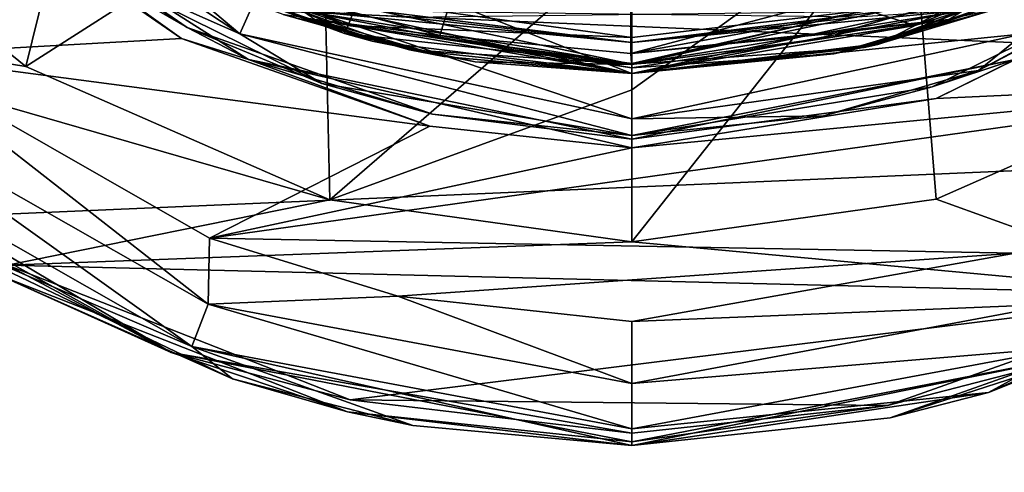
# Model space of a CAD drawing. Extents: x -252 to 252, y -10 to 1339.
# Tile 13 of 256: x -4.94 to 3, y 59.78 to 63.43. Entities that reach past the tile are written whole.
import ezdxf

# ---------------------------------------------------------------- set-up
doc = ezdxf.new("R2010")
doc.units = 0
doc.header["$LTSCALE"] = 52.148148
for name, color, linetype in [('109', 7, 'CONTINUOUS'), ('196', 7, 'CONTINUOUS'), ('197', 7, 'CONTINUOUS'), ('198', 7, 'CONTINUOUS'), ('199', 7, 'CONTINUOUS'), ('217', 7, 'CONTINUOUS'), ('218', 7, 'CONTINUOUS'), ('219', 7, 'CONTINUOUS'), ('220', 7, 'CONTINUOUS'), ('2788', 7, 'CONTINUOUS'), ('2789', 7, 'CONTINUOUS'), ('2790', 7, 'CONTINUOUS'), ('2791', 7, 'CONTINUOUS'), ('2793', 7, 'CONTINUOUS'), ('2794', 7, 'CONTINUOUS'), ('2808', 7, 'CONTINUOUS'), ('2809', 7, 'CONTINUOUS'), ('2810', 7, 'CONTINUOUS'), ('2811', 7, 'CONTINUOUS'), ('3663', 7, 'CONTINUOUS'), ('3664', 7, 'CONTINUOUS'), ('3669', 7, 'CONTINUOUS'), ('3670', 7, 'CONTINUOUS'), ('3672', 7, 'CONTINUOUS'), ('3673', 7, 'CONTINUOUS'), ('3768', 7, 'CONTINUOUS'), ('3770', 7, 'CONTINUOUS'), ('3771', 7, 'CONTINUOUS'), ('3772', 7, 'CONTINUOUS'), ('3786', 7, 'CONTINUOUS'), ('3791', 7, 'CONTINUOUS'), ('3800', 7, 'CONTINUOUS'), ('3801', 7, 'CONTINUOUS')]:
    doc.layers.add(name, color=color, linetype=linetype)

msp = doc.modelspace()

# ---------------------------------------------------------------- linework, layer by layer
at = {"layer": '109', "color": 7, "linetype": 'CONTINUOUS'}
for points in [[(-60, 65.9656, 8.8992), (-60, 59.5, 11), (90.15, 65.9656, 8.8992), (-60, 65.9656, 8.8992)], [(-60, 65.9656, -8.8992), (90.15, 65.9656, -8.8992), (90.15, 59.5, -11), (-60, 65.9656, -8.8992)], [(-60, 59.5, -11), (-60, 65.9656, -8.8992), (90.15, 59.5, -11), (-60, 59.5, -11)], [(-60, 59.5, 11), (90.15, 59.5, 11), (90.15, 65.9656, 8.8992), (-60, 59.5, 11)]]:
    msp.add_3dface(points, dxfattribs=at)
at = {"layer": '196', "color": 7, "linetype": 'CONTINUOUS'}
msp.add_3dface([(0, 63.25, 13.5), (-1.8182, 63.4525, 13.5), (2.0317, 63.503, 13.5), (0, 63.25, 13.5)], dxfattribs=at)
at = {"layer": '197', "color": 7, "linetype": 'CONTINUOUS'}
for points in [[(2.0066, 63.2399, 13.75), (3.5893, 63.7791, 13.75), (2.934, 63.5168, 14.3454), (2.0066, 63.2399, 13.75)], [(1.6303, 63.158, 14.3343), (2.0066, 63.2399, 13.75), (2.934, 63.5168, 14.3454), (1.6303, 63.158, 14.3343)], [(0, 63, 14.3292), (2.0066, 63.2399, 13.75), (1.6303, 63.158, 14.3343), (0, 63, 14.3292)], [(0, 63, 13.75), (2.0066, 63.2399, 13.75), (0, 63, 14.3292), (0, 63, 13.75)]]:
    msp.add_3dface(points, dxfattribs=at)
at = {"layer": '198', "color": 7, "linetype": 'CONTINUOUS'}
for points in [[(-3.3703, 63.6851, 13.75), (-1.7914, 63.191, 13.75), (-2.8114, 63.474, 14.3441), (-3.3703, 63.6851, 13.75)], [(-2.8114, 63.474, 14.3441), (-1.7914, 63.191, 13.75), (-1.5158, 63.1365, 14.3336), (-2.8114, 63.474, 14.3441)], [(-1.7914, 63.191, 13.75), (0, 63, 13.75), (-1.5158, 63.1365, 14.3336), (-1.7914, 63.191, 13.75)], [(0, 63, 13.75), (0, 63, 14.3292), (-1.5158, 63.1365, 14.3336), (0, 63, 13.75)]]:
    msp.add_3dface(points, dxfattribs=at)
at = {"layer": '199', "color": 7, "linetype": 'CONTINUOUS'}
for points in [[(-1.5486, 63.3043, 14.5668), (-0.0084, 68.2514, 16.2363), (-2.8826, 63.6658, 14.5777), (-1.5486, 63.3043, 14.5668)], [(-0.009, 63.1596, 14.5623), (-0.0084, 68.2514, 16.2363), (-1.5486, 63.3043, 14.5668), (-0.009, 63.1596, 14.5623)], [(-0.009, 63.1596, 14.5623), (4.2914, 64.3019, 14.5956), (-0.0084, 68.2514, 16.2363), (-0.009, 63.1596, 14.5623)], [(2.9949, 63.7065, 14.5788), (4.2914, 64.3019, 14.5956), (-0.009, 63.1596, 14.5623), (2.9949, 63.7065, 14.5788)], [(1.6646, 63.327, 14.5676), (2.9949, 63.7065, 14.5788), (-0.009, 63.1596, 14.5623), (1.6646, 63.327, 14.5676)], [(0, 63.1595, 14.5623), (1.6646, 63.327, 14.5676), (-0.009, 63.1596, 14.5623), (0, 63.1595, 14.5623)]]:
    msp.add_3dface(points, dxfattribs=at)
at = {"layer": '217', "color": 7, "linetype": 'CONTINUOUS'}
for points in [[(-1.7914, 63.191, 13.75), (-3.3703, 63.6851, 13.75), (-2.6849, 63.5088, 13.5732), (-1.7914, 63.191, 13.75)], [(-1.8182, 63.4525, 13.5), (0, 63.25, 13.5), (-2.6849, 63.5088, 13.5732), (-1.8182, 63.4525, 13.5)], [(0, 63.25, 13.5), (0, 63.0732, 13.5732), (-2.6849, 63.5088, 13.5732), (0, 63.25, 13.5)], [(0, 63.0732, 13.5732), (-1.7914, 63.191, 13.75), (-2.6849, 63.5088, 13.5732), (0, 63.0732, 13.5732)], [(0, 63, 13.75), (-1.7914, 63.191, 13.75), (0, 63.0732, 13.5732), (0, 63, 13.75)]]:
    msp.add_3dface(points, dxfattribs=at)
at = {"layer": '218', "color": 7, "linetype": 'CONTINUOUS'}
for points in [[(3.5893, 63.7791, 13.75), (2.0066, 63.2399, 13.75), (2.6852, 63.5089, 13.5732), (3.5893, 63.7791, 13.75)], [(0, 63.0732, 13.5732), (2.0317, 63.503, 13.5), (2.6852, 63.5089, 13.5732), (0, 63.0732, 13.5732)], [(2.0066, 63.2399, 13.75), (0, 63, 13.75), (2.6852, 63.5089, 13.5732), (2.0066, 63.2399, 13.75)], [(0, 63, 13.75), (0, 63.0732, 13.5732), (2.6852, 63.5089, 13.5732), (0, 63, 13.75)], [(0, 63.25, 13.5), (2.0317, 63.503, 13.5), (0, 63.0732, 13.5732), (0, 63.25, 13.5)]]:
    msp.add_3dface(points, dxfattribs=at)
at = {"layer": '219', "color": 7, "linetype": 'CONTINUOUS'}
for points in [[(-1.5486, 63.3043, 14.5668), (-2.8826, 63.6658, 14.5777), (-2.5531, 63.4349, 14.4816), (-1.5486, 63.3043, 14.5668)], [(-2.8114, 63.474, 14.3441), (-1.5158, 63.1365, 14.3336), (-2.5531, 63.4349, 14.4816), (-2.8114, 63.474, 14.3441)], [(0, 63.0437, 14.4704), (-1.5486, 63.3043, 14.5668), (-2.5531, 63.4349, 14.4816), (0, 63.0437, 14.4704)], [(-1.5158, 63.1365, 14.3336), (0, 63, 14.3292), (-2.5531, 63.4349, 14.4816), (-1.5158, 63.1365, 14.3336)], [(0, 63, 14.3292), (0, 63.0437, 14.4704), (-2.5531, 63.4349, 14.4816), (0, 63, 14.3292)], [(-0.009, 63.1596, 14.5623), (-1.5486, 63.3043, 14.5668), (0, 63.0437, 14.4704), (-0.009, 63.1596, 14.5623)], [(0, 63.1595, 14.5623), (-0.009, 63.1596, 14.5623), (0, 63.0437, 14.4704), (0, 63.1595, 14.5623)]]:
    msp.add_3dface(points, dxfattribs=at)
at = {"layer": '220', "color": 7, "linetype": 'CONTINUOUS'}
for points in [[(2.9949, 63.7065, 14.5788), (1.6646, 63.327, 14.5676), (2.5532, 63.4349, 14.4816), (2.9949, 63.7065, 14.5788)], [(1.6303, 63.158, 14.3343), (2.934, 63.5168, 14.3454), (2.5532, 63.4349, 14.4816), (1.6303, 63.158, 14.3343)], [(1.6646, 63.327, 14.5676), (0, 63.1595, 14.5623), (2.5532, 63.4349, 14.4816), (1.6646, 63.327, 14.5676)], [(0, 63.1595, 14.5623), (0, 63.0437, 14.4704), (2.5532, 63.4349, 14.4816), (0, 63.1595, 14.5623)], [(0, 63.0437, 14.4704), (1.6303, 63.158, 14.3343), (2.5532, 63.4349, 14.4816), (0, 63.0437, 14.4704)], [(0, 63, 14.3292), (1.6303, 63.158, 14.3343), (0, 63.0437, 14.4704), (0, 63, 14.3292)]]:
    msp.add_3dface(points, dxfattribs=at)
at = {"layer": '2788', "color": 7, "linetype": 'CONTINUOUS'}
for points in [[(-4.8868, 63.0564, -68.5), (-7.8221, 63.5353, -68.5), (-7.3016, 65.0107, -68.5), (-4.8868, 63.0564, -68.5)], [(-5.035, 61.4541, -68.5), (-7.8221, 63.5353, -68.5), (-2.4352, 61.9808, -68.5), (-5.035, 61.4541, -68.5)], [(-2.4352, 61.9808, -68.5), (-7.8221, 63.5353, -68.5), (-4.8868, 63.0564, -68.5), (-2.4352, 61.9808, -68.5)], [(4.893, 63.0602, -68.5), (4.5872, 61.2164, -68.5), (2.4537, 61.986, -68.5), (4.893, 63.0602, -68.5)], [(0, 61.6417, -68.5), (-5.035, 61.4541, -68.5), (-2.4352, 61.9808, -68.5), (0, 61.6417, -68.5)], [(2.4537, 61.986, -68.5), (4.5872, 61.2164, -68.5), (0, 61.6417, -68.5), (2.4537, 61.986, -68.5)], [(4.5872, 61.2164, -68.5), (-5.035, 61.4541, -68.5), (0, 61.6417, -68.5), (4.5872, 61.2164, -68.5)], [(-5.035, 61.4541, -68.5), (4.5872, 61.2164, -68.5), (-2.2707, 60.3687, -68.5), (-5.035, 61.4541, -68.5)], [(4.5872, 61.2164, -68.5), (2.0631, 60.3215, -68.5), (-2.2707, 60.3687, -68.5), (4.5872, 61.2164, -68.5)], [(2.0631, 60.3215, -68.5), (0, 60.1, -68.5), (-2.2707, 60.3687, -68.5), (2.0631, 60.3215, -68.5)]]:
    msp.add_3dface(points, dxfattribs=at)
at = {"layer": '2789', "color": 7, "linetype": 'CONTINUOUS'}
for points in [[(-5.9493, 64.8784, -15.5), (-5.9903, 63.149, -15.5), (-3.6305, 63.2806, -15.5), (-5.9493, 64.8784, -15.5)], [(2.4556, 62.7966, -15.5), (5.7176, 62.9482, -15.5), (4.7117, 63.9101, -15.5), (2.4556, 62.7966, -15.5)], [(-3.6305, 63.2806, -15.5), (-5.9903, 63.149, -15.5), (-1.6275, 62.5737, -15.5), (-3.6305, 63.2806, -15.5)], [(-5.9903, 63.149, -15.5), (-3.4067, 61.6707, -15.5), (-1.6275, 62.5737, -15.5), (-5.9903, 63.149, -15.5)], [(-3.4067, 61.6707, -15.5), (5.7176, 62.9482, -15.5), (0, 62.4, -15.5), (-3.4067, 61.6707, -15.5)], [(3.0927, 61.5514, -15.5), (5.7176, 62.9482, -15.5), (-3.4067, 61.6707, -15.5), (3.0927, 61.5514, -15.5)], [(0, 62.4, -15.5), (5.7176, 62.9482, -15.5), (2.4556, 62.7966, -15.5), (0, 62.4, -15.5)], [(-1.6275, 62.5737, -15.5), (-3.4067, 61.6707, -15.5), (0, 62.4, -15.5), (-1.6275, 62.5737, -15.5)], [(-1.8876, 61.2036, -15.5), (3.0927, 61.5514, -15.5), (-3.4067, 61.6707, -15.5), (-1.8876, 61.2036, -15.5)], [(0, 61, -15.5), (3.0927, 61.5514, -15.5), (-1.8876, 61.2036, -15.5), (0, 61, -15.5)]]:
    msp.add_3dface(points, dxfattribs=at)
at = {"layer": '2790', "color": 7, "linetype": 'CONTINUOUS'}
for points in [[(2.8774, 60.4276, -16.5), (4.6316, 61.1263, -68.4), (5.3405, 61.5114, -16.5), (2.8774, 60.4276, -16.5)], [(2.0841, 60.2232, -68.4), (4.6316, 61.1263, -68.4), (2.8774, 60.4276, -16.5), (2.0841, 60.2232, -68.4)], [(0, 60, -16.5), (2.0841, 60.2232, -68.4), (2.8774, 60.4276, -16.5), (0, 60, -16.5)], [(0, 60, -68.4), (2.0841, 60.2232, -68.4), (0, 60, -16.5), (0, 60, -68.4)]]:
    msp.add_3dface(points, dxfattribs=at)
at = {"layer": '2791', "color": 7, "linetype": 'CONTINUOUS'}
for points in [[(-5.6553, 61.7026, -16.5), (-5.0875, 61.3668, -68.4), (-3.2188, 60.5364, -16.5), (-5.6553, 61.7026, -16.5)], [(-5.0875, 61.3668, -68.4), (-2.2938, 60.2707, -68.4), (-3.2188, 60.5364, -16.5), (-5.0875, 61.3668, -68.4)], [(-3.2188, 60.5364, -16.5), (-2.2938, 60.2707, -68.4), (-1.7669, 60.1602, -16.5), (-3.2188, 60.5364, -16.5)], [(-2.2938, 60.2707, -68.4), (0, 60, -68.4), (-1.7669, 60.1602, -16.5), (-2.2938, 60.2707, -68.4)], [(0, 60, -68.4), (0, 60, -16.5), (-1.7669, 60.1602, -16.5), (0, 60, -68.4)]]:
    msp.add_3dface(points, dxfattribs=at)
at = {"layer": '2793', "color": 7, "linetype": 'CONTINUOUS'}
for points in [[(2.797, 63.0246, -63.5), (4.6555, 63.9936, -15.6), (4.8713, 64.1422, -63.5), (2.797, 63.0246, -63.5)], [(2.4226, 62.8921, -15.6), (4.6555, 63.9936, -15.6), (2.797, 63.0246, -63.5), (2.4226, 62.8921, -15.6)], [(1.5466, 62.6588, -63.5), (2.4226, 62.8921, -15.6), (2.797, 63.0246, -63.5), (1.5466, 62.6588, -63.5)], [(0, 62.5, -15.6), (2.4226, 62.8921, -15.6), (0, 62.5, -63.5), (0, 62.5, -15.6)], [(0, 62.5, -63.5), (2.4226, 62.8921, -15.6), (1.5466, 62.6588, -63.5), (0, 62.5, -63.5)]]:
    msp.add_3dface(points, dxfattribs=at)
at = {"layer": '2794', "color": 7, "linetype": 'CONTINUOUS'}
for points in [[(-5.8864, 64.9553, -15.6), (-3.5855, 63.3705, -15.6), (-4.6058, 63.9605, -63.5), (-5.8864, 64.9553, -15.6)], [(-4.6058, 63.9605, -63.5), (-3.5855, 63.3705, -15.6), (-2.5, 62.9179, -63.5), (-4.6058, 63.9605, -63.5)], [(-3.5855, 63.3705, -15.6), (-1.6064, 62.6714, -15.6), (-2.5, 62.9179, -63.5), (-3.5855, 63.3705, -15.6)], [(-1.6064, 62.6714, -15.6), (0, 62.5, -15.6), (-2.5, 62.9179, -63.5), (-1.6064, 62.6714, -15.6)], [(0, 62.5, -15.6), (0, 62.5, -63.5), (-2.5, 62.9179, -63.5), (0, 62.5, -15.6)]]:
    msp.add_3dface(points, dxfattribs=at)
at = {"layer": '2808', "color": 7, "linetype": 'CONTINUOUS'}
for points in [[(3.0927, 61.5514, -15.5), (0, 61, -15.5), (3.4171, 61.1386, -15.634), (3.0927, 61.5514, -15.5)], [(2.8774, 60.4276, -16.5), (5.3405, 61.5114, -16.5), (3.547, 60.7961, -16.0005), (2.8774, 60.4276, -16.5)], [(0, 61, -15.5), (0, 60.5, -15.634), (3.4171, 61.1386, -15.634), (0, 61, -15.5)], [(3.4171, 61.1386, -15.634), (0, 60.5, -15.634), (3.547, 60.7961, -16.0005), (3.4171, 61.1386, -15.634)], [(0, 60.1337, -16.0005), (2.8774, 60.4276, -16.5), (3.547, 60.7961, -16.0005), (0, 60.1337, -16.0005)], [(0, 60.5, -15.634), (0, 60.1337, -16.0005), (3.547, 60.7961, -16.0005), (0, 60.5, -15.634)], [(0, 60, -16.5), (2.8774, 60.4276, -16.5), (0, 60.1337, -16.0005), (0, 60, -16.5)]]:
    msp.add_3dface(points, dxfattribs=at)
at = {"layer": '2809', "color": 7, "linetype": 'CONTINUOUS'}
for points in [[(-3.4175, 61.1387, -15.634), (-5.9903, 63.149, -15.5), (-6.4339, 62.8593, -15.634), (-3.4175, 61.1387, -15.634)], [(-3.4067, 61.6707, -15.5), (-5.9903, 63.149, -15.5), (-3.4175, 61.1387, -15.634), (-3.4067, 61.6707, -15.5)], [(-3.5475, 60.7963, -16.0005), (-6.4339, 62.8593, -15.634), (-6.659, 62.5702, -16.0005), (-3.5475, 60.7963, -16.0005)], [(-3.4175, 61.1387, -15.634), (-6.4339, 62.8593, -15.634), (-3.5475, 60.7963, -16.0005), (-3.4175, 61.1387, -15.634)], [(-5.6553, 61.7026, -16.5), (-3.5475, 60.7963, -16.0005), (-6.659, 62.5702, -16.0005), (-5.6553, 61.7026, -16.5)], [(-5.6553, 61.7026, -16.5), (-3.2188, 60.5364, -16.5), (-3.5475, 60.7963, -16.0005), (-5.6553, 61.7026, -16.5)], [(-1.8876, 61.2036, -15.5), (-3.4067, 61.6707, -15.5), (-3.4175, 61.1387, -15.634), (-1.8876, 61.2036, -15.5)], [(0, 60.1337, -16.0005), (-3.4175, 61.1387, -15.634), (-3.5475, 60.7963, -16.0005), (0, 60.1337, -16.0005)], [(0, 60.5, -15.634), (-1.8876, 61.2036, -15.5), (-3.4175, 61.1387, -15.634), (0, 60.5, -15.634)], [(0, 60.5, -15.634), (-3.4175, 61.1387, -15.634), (0, 60.1337, -16.0005), (0, 60.5, -15.634)], [(0, 61, -15.5), (-1.8876, 61.2036, -15.5), (0, 60.5, -15.634), (0, 61, -15.5)], [(-3.2188, 60.5364, -16.5), (-1.7669, 60.1602, -16.5), (-3.5475, 60.7963, -16.0005), (-3.2188, 60.5364, -16.5)], [(0, 60, -16.5), (0, 60.1337, -16.0005), (-3.5475, 60.7963, -16.0005), (0, 60, -16.5)], [(-1.7669, 60.1602, -16.5), (0, 60, -16.5), (-3.5475, 60.7963, -16.0005), (-1.7669, 60.1602, -16.5)]]:
    msp.add_3dface(points, dxfattribs=at)
at = {"layer": '2810', "color": 7, "linetype": 'CONTINUOUS'}
for points in [[(-3.1603, 63.3185, -63.9995), (-5.5791, 65.3514, -64.366), (-5.8248, 65.0798, -63.9995), (-3.1603, 63.3185, -63.9995)], [(-3.0123, 63.6535, -64.366), (-5.5791, 65.3514, -64.366), (-3.1603, 63.3185, -63.9995), (-3.0123, 63.6535, -64.366)], [(-4.6058, 63.9605, -63.5), (-3.1603, 63.3185, -63.9995), (-5.8248, 65.0798, -63.9995), (-4.6058, 63.9605, -63.5)], [(-4.6058, 63.9605, -63.5), (-2.5, 62.9179, -63.5), (-3.1603, 63.3185, -63.9995), (-4.6058, 63.9605, -63.5)], [(0, 63, -64.366), (-2.4621, 63.967, -64.5), (-3.0123, 63.6535, -64.366), (0, 63, -64.366)], [(0, 63.5, -64.5), (-2.4621, 63.967, -64.5), (0, 63, -64.366), (0, 63.5, -64.5)], [(0, 62.6337, -63.9995), (-3.0123, 63.6535, -64.366), (-3.1603, 63.3185, -63.9995), (0, 62.6337, -63.9995)], [(0, 62.6337, -63.9995), (0, 63, -64.366), (-3.0123, 63.6535, -64.366), (0, 62.6337, -63.9995)], [(0, 62.5, -63.5), (0, 62.6337, -63.9995), (-3.1603, 63.3185, -63.9995), (0, 62.5, -63.5)], [(-2.5, 62.9179, -63.5), (0, 62.5, -63.5), (-3.1603, 63.3185, -63.9995), (-2.5, 62.9179, -63.5)]]:
    msp.add_3dface(points, dxfattribs=at)
at = {"layer": '2811', "color": 7, "linetype": 'CONTINUOUS'}
for points in [[(2.797, 63.0246, -63.5), (4.8713, 64.1422, -63.5), (3.1607, 63.3187, -63.9995), (2.797, 63.0246, -63.5)], [(3.0127, 63.6537, -64.366), (0, 63.5, -64.5), (0, 63, -64.366), (3.0127, 63.6537, -64.366)], [(3.0127, 63.6537, -64.366), (0, 63, -64.366), (3.1607, 63.3187, -63.9995), (3.0127, 63.6537, -64.366)], [(2.797, 63.0246, -63.5), (3.1607, 63.3187, -63.9995), (0, 62.6337, -63.9995), (2.797, 63.0246, -63.5)], [(3.1607, 63.3187, -63.9995), (0, 63, -64.366), (0, 62.6337, -63.9995), (3.1607, 63.3187, -63.9995)], [(1.5466, 62.6588, -63.5), (2.797, 63.0246, -63.5), (0, 62.6337, -63.9995), (1.5466, 62.6588, -63.5)], [(0, 62.5, -63.5), (1.5466, 62.6588, -63.5), (0, 62.6337, -63.9995), (0, 62.5, -63.5)]]:
    msp.add_3dface(points, dxfattribs=at)
at = {"layer": '3663', "color": 7, "linetype": 'CONTINUOUS'}
for points in [[(2.0631, 60.3215, -68.5), (4.5872, 61.2164, -68.5), (3.7144, 60.7489, -68.4707), (2.0631, 60.3215, -68.5)], [(4.6316, 61.1263, -68.4), (2.0841, 60.2232, -68.4), (3.7144, 60.7489, -68.4707), (4.6316, 61.1263, -68.4)], [(0, 60.0293, -68.4707), (2.0631, 60.3215, -68.5), (3.7144, 60.7489, -68.4707), (0, 60.0293, -68.4707)], [(2.0841, 60.2232, -68.4), (0, 60, -68.4), (3.7144, 60.7489, -68.4707), (2.0841, 60.2232, -68.4)], [(0, 60, -68.4), (0, 60.0293, -68.4707), (3.7144, 60.7489, -68.4707), (0, 60, -68.4)], [(0, 60.1, -68.5), (2.0631, 60.3215, -68.5), (0, 60.0293, -68.4707), (0, 60.1, -68.5)]]:
    msp.add_3dface(points, dxfattribs=at)
at = {"layer": '3664', "color": 7, "linetype": 'CONTINUOUS'}
for points in [[(-6.5779, 62.3396, -68.4), (-6.9714, 62.6858, -68.4707), (-3.7147, 60.749, -68.4707), (-6.5779, 62.3396, -68.4)], [(-6.9714, 62.6858, -68.4707), (-5.035, 61.4541, -68.5), (-3.7147, 60.749, -68.4707), (-6.9714, 62.6858, -68.4707)], [(-5.0875, 61.3668, -68.4), (-6.5779, 62.3396, -68.4), (-3.7147, 60.749, -68.4707), (-5.0875, 61.3668, -68.4)], [(-5.035, 61.4541, -68.5), (-2.2707, 60.3687, -68.5), (-3.7147, 60.749, -68.4707), (-5.035, 61.4541, -68.5)], [(-2.2938, 60.2707, -68.4), (-5.0875, 61.3668, -68.4), (-3.7147, 60.749, -68.4707), (-2.2938, 60.2707, -68.4)], [(-2.2938, 60.2707, -68.4), (-3.7147, 60.749, -68.4707), (0, 60.0293, -68.4707), (-2.2938, 60.2707, -68.4)], [(-2.2707, 60.3687, -68.5), (0, 60.1, -68.5), (-3.7147, 60.749, -68.4707), (-2.2707, 60.3687, -68.5)], [(-3.7147, 60.749, -68.4707), (0, 60.1, -68.5), (0, 60.0293, -68.4707), (-3.7147, 60.749, -68.4707)], [(0, 60, -68.4), (-2.2938, 60.2707, -68.4), (0, 60.0293, -68.4707), (0, 60, -68.4)]]:
    msp.add_3dface(points, dxfattribs=at)
at = {"layer": '3669', "color": 7, "linetype": 'CONTINUOUS'}
for points in [[(-3.5855, 63.3705, -15.6), (-5.8864, 64.9553, -15.6), (-5.7652, 64.8089, -15.5293), (-3.5855, 63.3705, -15.6)], [(-5.9493, 64.8784, -15.5), (-3.6305, 63.2806, -15.5), (-5.7652, 64.8089, -15.5293), (-5.9493, 64.8784, -15.5)], [(-3.5855, 63.3705, -15.6), (-5.7652, 64.8089, -15.5293), (-3.0908, 63.1109, -15.5293), (-3.5855, 63.3705, -15.6)], [(-5.7652, 64.8089, -15.5293), (-3.6305, 63.2806, -15.5), (-3.0908, 63.1109, -15.5293), (-5.7652, 64.8089, -15.5293)], [(-1.6064, 62.6714, -15.6), (-3.5855, 63.3705, -15.6), (-3.0908, 63.1109, -15.5293), (-1.6064, 62.6714, -15.6)], [(-3.6305, 63.2806, -15.5), (-1.6275, 62.5737, -15.5), (-3.0908, 63.1109, -15.5293), (-3.6305, 63.2806, -15.5)], [(0, 62.4707, -15.5293), (-1.6064, 62.6714, -15.6), (-3.0908, 63.1109, -15.5293), (0, 62.4707, -15.5293)], [(0, 62.4, -15.5), (0, 62.4707, -15.5293), (-3.0908, 63.1109, -15.5293), (0, 62.4, -15.5)], [(-1.6275, 62.5737, -15.5), (0, 62.4, -15.5), (-3.0908, 63.1109, -15.5293), (-1.6275, 62.5737, -15.5)], [(0, 62.5, -15.6), (-1.6064, 62.6714, -15.6), (0, 62.4707, -15.5293), (0, 62.5, -15.6)]]:
    msp.add_3dface(points, dxfattribs=at)
at = {"layer": '3670', "color": 7, "linetype": 'CONTINUOUS'}
for points in [[(4.6555, 63.9936, -15.6), (2.4226, 62.8921, -15.6), (3.0917, 63.1113, -15.5293), (4.6555, 63.9936, -15.6)], [(2.4556, 62.7966, -15.5), (4.7117, 63.9101, -15.5), (3.0917, 63.1113, -15.5293), (2.4556, 62.7966, -15.5)], [(0, 62.5, -15.6), (0, 62.4707, -15.5293), (3.0917, 63.1113, -15.5293), (0, 62.5, -15.6)], [(2.4226, 62.8921, -15.6), (0, 62.5, -15.6), (3.0917, 63.1113, -15.5293), (2.4226, 62.8921, -15.6)], [(0, 62.4707, -15.5293), (2.4556, 62.7966, -15.5), (3.0917, 63.1113, -15.5293), (0, 62.4707, -15.5293)], [(0, 62.4, -15.5), (2.4556, 62.7966, -15.5), (0, 62.4707, -15.5293), (0, 62.4, -15.5)]]:
    msp.add_3dface(points, dxfattribs=at)
at = {"layer": '3672', "color": 7, "linetype": 'CONTINUOUS'}
for points in [[(4.0635, 65.4398, -68.4), (4.893, 63.0602, -68.5), (2.253, 64.4912, -68.4), (4.0635, 65.4398, -68.4)], [(0, 62.8664, -68.475), (0, 64.0891, -68.4), (2.253, 64.4912, -68.4), (0, 62.8664, -68.475)], [(0, 61.6417, -68.5), (0, 62.8664, -68.475), (2.253, 64.4912, -68.4), (0, 61.6417, -68.5)], [(2.4537, 61.986, -68.5), (0, 61.6417, -68.5), (2.253, 64.4912, -68.4), (2.4537, 61.986, -68.5)], [(4.893, 63.0602, -68.5), (2.4537, 61.986, -68.5), (2.253, 64.4912, -68.4), (4.893, 63.0602, -68.5)]]:
    msp.add_3dface(points, dxfattribs=at)
at = {"layer": '3673', "color": 7, "linetype": 'CONTINUOUS'}
for points in [[(-4.8868, 63.0564, -68.5), (-7.3016, 65.0107, -68.5), (-4.2641, 65.5837, -68.4), (-4.8868, 63.0564, -68.5)], [(-2.495, 64.5838, -68.4), (-4.8868, 63.0564, -68.5), (-4.2641, 65.5837, -68.4), (-2.495, 64.5838, -68.4)], [(-2.4352, 61.9808, -68.5), (-4.8868, 63.0564, -68.5), (-2.495, 64.5838, -68.4), (-2.4352, 61.9808, -68.5)], [(0, 64.0891, -68.4), (-2.4352, 61.9808, -68.5), (-2.495, 64.5838, -68.4), (0, 64.0891, -68.4)], [(0, 62.8664, -68.475), (-2.4352, 61.9808, -68.5), (0, 64.0891, -68.4), (0, 62.8664, -68.475)], [(0, 61.6417, -68.5), (-2.4352, 61.9808, -68.5), (0, 62.8664, -68.475), (0, 61.6417, -68.5)]]:
    msp.add_3dface(points, dxfattribs=at)
at = {"layer": '3768', "color": 7, "linetype": 'CONTINUOUS'}
msp.add_3dface([(-2.0315, 63.503, 13.5), (0, 63.25, 13.5), (1.8182, 63.4525, 13.5), (-2.0315, 63.503, 13.5)], dxfattribs=at)
at = {"layer": '3770', "color": 7, "linetype": 'CONTINUOUS'}
for points in [[(3.7685, 63.8608, 10.666), (3.525, 63.7508, 13.25), (1.9828, 63.2342, 10.9673), (3.7685, 63.8608, 10.666)], [(3.525, 63.7508, 13.25), (1.8729, 63.2088, 13.25), (1.9828, 63.2342, 10.9673), (3.525, 63.7508, 13.25)], [(1.9828, 63.2342, 10.9673), (0, 63, 13.25), (0, 63, 11.0712), (1.9828, 63.2342, 10.9673)], [(1.8729, 63.2088, 13.25), (0, 63, 13.25), (1.9828, 63.2342, 10.9673), (1.8729, 63.2088, 13.25)]]:
    msp.add_3dface(points, dxfattribs=at)
at = {"layer": '3771', "color": 7, "linetype": 'CONTINUOUS'}
for points in [[(-2.3169, 63.3206, 10.9279), (-3.7412, 63.848, 13.25), (-4.0622, 64.0042, 10.5923), (-2.3169, 63.3206, 10.9279)], [(-2.0924, 63.261, 13.25), (-3.7412, 63.848, 13.25), (-2.3169, 63.3206, 10.9279), (-2.0924, 63.261, 13.25)], [(-1.2621, 63.0945, 11.0301), (-2.0924, 63.261, 13.25), (-2.3169, 63.3206, 10.9279), (-1.2621, 63.0945, 11.0301)], [(0, 63, 11.0712), (-2.0924, 63.261, 13.25), (-1.2621, 63.0945, 11.0301), (0, 63, 11.0712)], [(0, 63, 11.0712), (0, 63, 13.25), (-2.0924, 63.261, 13.25), (0, 63, 11.0712)]]:
    msp.add_3dface(points, dxfattribs=at)
at = {"layer": '3772', "color": 7, "linetype": 'CONTINUOUS'}
msp.add_3dface([(1.8913, 63.5093, 10.514), (0, 63.2903, 10.6173), (-2.209, 63.5896, 10.4751), (1.8913, 63.5093, 10.514)], dxfattribs=at)
at = {"layer": '3786', "color": 7, "linetype": 'CONTINUOUS'}
for points in [[(-2.2861, 63.3861, 10.6697), (-4.0622, 64.0042, 10.5923), (-4.3775, 64.2506, 10.2308), (-2.2861, 63.3861, 10.6697)], [(-2.209, 63.5896, 10.4751), (-2.2861, 63.3861, 10.6697), (-4.3775, 64.2506, 10.2308), (-2.209, 63.5896, 10.4751)], [(-2.3169, 63.3206, 10.9279), (-4.0622, 64.0042, 10.5923), (-2.2861, 63.3861, 10.6697), (-2.3169, 63.3206, 10.9279)], [(-2.209, 63.5896, 10.4751), (0, 63.2903, 10.6173), (-2.2861, 63.3861, 10.6697), (-2.209, 63.5896, 10.4751)], [(0, 63.0724, 10.8121), (-2.3169, 63.3206, 10.9279), (-2.2861, 63.3861, 10.6697), (0, 63.0724, 10.8121)], [(-2.2861, 63.3861, 10.6697), (0, 63.2903, 10.6173), (0, 63.0788, 10.8018), (-2.2861, 63.3861, 10.6697)], [(0, 63.0724, 10.8121), (-2.2861, 63.3861, 10.6697), (0, 63.0788, 10.8018), (0, 63.0724, 10.8121)], [(-1.2621, 63.0945, 11.0301), (-2.3169, 63.3206, 10.9279), (0, 63.0724, 10.8121), (-1.2621, 63.0945, 11.0301)], [(0, 63, 11.0712), (-1.2621, 63.0945, 11.0301), (0, 63.0724, 10.8121), (0, 63, 11.0712)]]:
    msp.add_3dface(points, dxfattribs=at)
at = {"layer": '3791', "color": 7, "linetype": 'CONTINUOUS'}
for points in [[(4.3772, 64.2505, 10.2309), (3.7685, 63.8608, 10.666), (2.2858, 63.386, 10.6697), (4.3772, 64.2505, 10.2309)], [(3.6014, 64.0981, 10.2143), (4.3772, 64.2505, 10.2309), (2.2858, 63.386, 10.6697), (3.6014, 64.0981, 10.2143)], [(1.8913, 63.5093, 10.514), (3.6014, 64.0981, 10.2143), (2.2858, 63.386, 10.6697), (1.8913, 63.5093, 10.514)], [(3.7685, 63.8608, 10.666), (1.9828, 63.2342, 10.9673), (2.2858, 63.386, 10.6697), (3.7685, 63.8608, 10.666)], [(0, 63.2903, 10.6173), (1.8913, 63.5093, 10.514), (0, 63.0788, 10.8018), (0, 63.2903, 10.6173)], [(1.8913, 63.5093, 10.514), (0, 63.0724, 10.8121), (0, 63.0788, 10.8018), (1.8913, 63.5093, 10.514)], [(0, 63.0724, 10.8121), (1.8913, 63.5093, 10.514), (2.2858, 63.386, 10.6697), (0, 63.0724, 10.8121)], [(0, 63, 11.0712), (0, 63.0724, 10.8121), (2.2858, 63.386, 10.6697), (0, 63, 11.0712)], [(1.9828, 63.2342, 10.9673), (0, 63, 11.0712), (2.2858, 63.386, 10.6697), (1.9828, 63.2342, 10.9673)]]:
    msp.add_3dface(points, dxfattribs=at)
at = {"layer": '3800', "color": 7, "linetype": 'CONTINUOUS'}
for points in [[(-3.7412, 63.848, 13.25), (-2.0924, 63.261, 13.25), (-2.6852, 63.5089, 13.4268), (-3.7412, 63.848, 13.25)], [(0, 63.0732, 13.4268), (-2.0315, 63.503, 13.5), (-2.6852, 63.5089, 13.4268), (0, 63.0732, 13.4268)], [(-2.0924, 63.261, 13.25), (0, 63, 13.25), (-2.6852, 63.5089, 13.4268), (-2.0924, 63.261, 13.25)], [(0, 63, 13.25), (0, 63.0732, 13.4268), (-2.6852, 63.5089, 13.4268), (0, 63, 13.25)], [(0, 63.25, 13.5), (-2.0315, 63.503, 13.5), (0, 63.0732, 13.4268), (0, 63.25, 13.5)]]:
    msp.add_3dface(points, dxfattribs=at)
at = {"layer": '3801', "color": 7, "linetype": 'CONTINUOUS'}
for points in [[(1.8729, 63.2088, 13.25), (3.525, 63.7508, 13.25), (2.6849, 63.5088, 13.4268), (1.8729, 63.2088, 13.25)], [(1.8729, 63.2088, 13.25), (2.6849, 63.5088, 13.4268), (0, 63.0732, 13.4268), (1.8729, 63.2088, 13.25)], [(1.8182, 63.4525, 13.5), (0, 63.25, 13.5), (2.6849, 63.5088, 13.4268), (1.8182, 63.4525, 13.5)], [(2.6849, 63.5088, 13.4268), (0, 63.25, 13.5), (0, 63.0732, 13.4268), (2.6849, 63.5088, 13.4268)], [(0, 63, 13.25), (1.8729, 63.2088, 13.25), (0, 63.0732, 13.4268), (0, 63, 13.25)]]:
    msp.add_3dface(points, dxfattribs=at)

doc.saveas('drawing.dxf')
